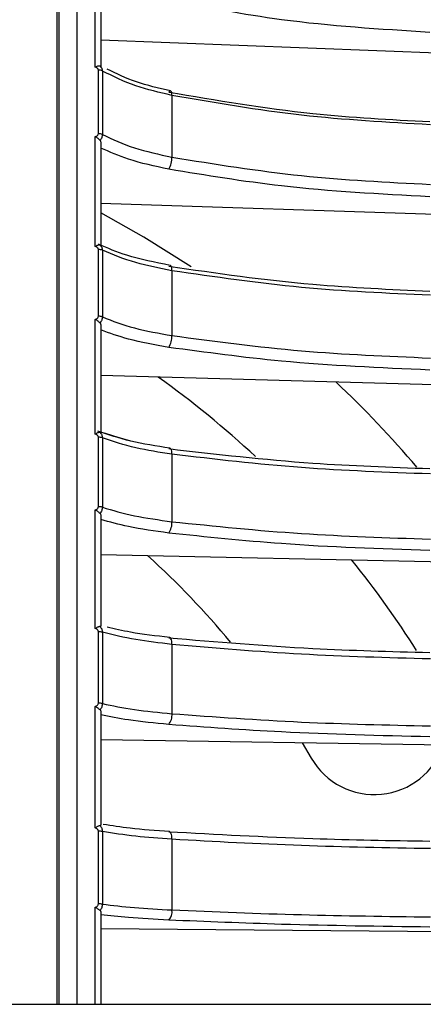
# Model space of a CAD drawing. Header units: millimetres. Extents: x -98 to 190, y -122 to 122.
# Tile 13 of 17: x -4 to 18, y 10 to 63. Entities that reach past the tile are written whole.
import ezdxf

# ---------------------------------------------------------------- set-up
doc = ezdxf.new("R2010")
doc.units = ezdxf.units.MM

msp = doc.modelspace()

# ---------------------------------------------------------------- linework, layer by layer
at = {"color": 7, "linetype": 'Continuous', "lineweight": 25}
for p, q in [((-1.6, 9.5), (-1.6, 121.889)), ((-1.5, 121.894), (-1.5, 9.5)), ((0.5, 60.885), (0.5, 66.583)), ((0.8, 66.234), (0.8, 60.915)), ((55.614, 60.226), (0.8, 62.368)), ((0.668, 57.241), (0.668, 60.726)), ((0.888, 60.676), (0.888, 57.194)), ((4.702, 59.34), (4.702, 55.954)), ((0.5, 51.056), (0.5, 57.079)), ((0.8, 56.743), (0.8, 51.122)), ((55.614, 51.581), (0.8, 53.415)), ((0.668, 47.227), (0.668, 50.889)), ((0.888, 50.847), (0.888, 47.189)), ((4.702, 49.726), (4.702, 46.168)), ((0.5, 40.766), (0.5, 47.057)), ((0.8, 46.738), (0.8, 40.865)), ((55.614, 42.469), (0.8, 43.979)), ((0.668, 36.786), (0.668, 40.591)), ((0.888, 40.558), (0.888, 36.756)), ((4.702, 39.661), (4.702, 35.964)), ((0.5, 30.106), (0.5, 36.61)), ((0.8, 36.31), (0.8, 30.239)), ((55.614, 32.972), (0.8, 34.145)), ((0.668, 26.012), (0.668, 29.926)), ((0.888, 29.902), (0.888, 25.991)), ((4.702, 29.237), (4.702, 25.434)), ((0.5, 19.173), (0.5, 25.831)), ((0.8, 25.553), (0.8, 19.339)), ((55.614, 23.177), (0.8, 24.001)), ((11.843, 23.835), (12.337, 23)), ((0.668, 15.003), (0.668, 18.99)), ((0.888, 18.974), (0.888, 14.99)), ((4.702, 18.548), (4.702, 14.674)), ((0.5, 9.5), (0.5, 14.818)), ((0.8, 14.565), (0.8, 9.5)), ((55.614, 13.172), (0.8, 13.64)), ((-42.5, 9.5), (19, 9.5))]:
    msp.add_line(p, q, dxfattribs=at)
at = {"color": 7, "linetype": 'Continuous', "lineweight": 25, "flags": 128}
for points in [[(4.702, 59.34), (4.699, 59.419), (4.689, 59.486), (4.673, 59.538), (4.651, 59.572), (4.624, 59.589), (4.594, 59.586), (4.561, 59.565), (4.526, 59.525)], [(5.763, 49.936), (3.161, 51.574), (0.8, 52.907)], [(4.702, 49.726), (4.699, 49.81), (4.689, 49.883), (4.673, 49.942), (4.651, 49.985), (4.624, 50.011), (4.608, 50.017)], [(4.702, 39.661), (4.699, 39.75), (4.689, 39.829), (4.673, 39.895), (4.651, 39.946), (4.624, 39.98), (4.594, 39.995), (4.59, 39.995)], [(4.702, 29.237), (4.699, 29.329), (4.689, 29.413), (4.673, 29.486), (4.651, 29.545), (4.624, 29.587), (4.594, 29.61), (4.561, 29.615), (4.526, 29.601)], [(4.702, 18.548), (4.699, 18.643), (4.689, 18.732), (4.673, 18.81), (4.651, 18.876), (4.624, 18.926), (4.594, 18.958), (4.561, 18.971), (4.526, 18.966)]]:
    msp.add_lwpolyline(points, dxfattribs=at)
at = {"color": 7, "linetype": 'Continuous', "lineweight": 25}
for centre, radius, start, end in [((0.679, 60.262), 0.464, 63.2053, 91.3399), ((0.679, 56.753), 0.488, 64.6345, 91.3278), ((3.452, 55.929), 1.25, 329.188, 1.1584), ((0.68, 50.35), 0.539, 67.2847, 91.2795), ((0.68, 46.652), 0.575, 68.8377, 91.2368), ((3.605, 46.12), 1.099, 326.9975, 2.523), ((-27.5, 0), 54, 47.0583, 54.372), ((-27.5, 0), 60, 40.4844, 46.64079), ((0.681, 39.932), 0.659, 71.6957, 91.1335), ((0.681, 36.064), 0.722, 73.3577, 91.0603), ((3.757, 35.896), 0.948, 324.2492, 4.1189), ((-27.5, 0), 46, 39.6441, 47.8227), ((-27.5, 0), 54, 32.3569, 38.8182), ((0.682, 29.049), 0.877, 76.3923, 90.9052), ((0.682, 25.009), 1.003, 78.1429, 90.8048), ((3.905, 25.35), 0.802, 320.7753, 6.0564), ((15.801, 25), 4, 210, 341.3128), ((0.682, 17.628), 1.362, 81.3129, 90.6068), ((0.682, 13.285), 1.718, 83.1263, 90.486), ((4.046, 14.576), 0.663, 316.3402, 8.4877)]:
    msp.add_arc(centre, radius, start, end, dxfattribs=at)
for points, knots in [([(-0.5, 9.5), (-0.5, 10.087), (-0.5, 14.411), (-0.5, 22.369), (-0.5, 33.202), (-0.5, 43.616), (-0.5, 53.508), (-0.5, 63.316), (-0.5, 72.84), (-0.5, 81.868), (-0.5, 89.836), (-0.5, 96.786), (-0.5, 102.728), (-0.5, 107.698), (-0.5, 111.731), (-0.5, 114.906), (-0.5, 117.543), (-0.5, 119.484), (-0.5, 120.686), (-0.5, 120.827), (-0.5, 120.894)], [0, 0, 0, 0, 0.0097648, 0.0719981, 0.1336974, 0.1946126, 0.254513, 0.3131911, 0.3805273, 0.4456741, 0.5084447, 0.5687071, 0.6274036, 0.6833778, 0.7366331, 0.7872068, 0.835163, 0.8941399, 0.9490021, 1, 1, 1, 1]), ([(18.837, 62.794), (16.104, 62.965), (11.22, 63.269), (6.573, 64.162), (4.526, 64.555)], [0, 0, 0, 0, 0.5596873, 1, 1, 1, 1]), ([(0.76, 60.937), (0.745, 60.942), (0.714, 60.953), (0.649, 60.948), (0.576, 60.927), (0.526, 60.899), (0.5, 60.885)], [0, 0, 0, 0, 0.236075, 0.479693, 0.733544, 1, 1, 1, 1]), ([(0.668, 60.726), (0.664, 60.747), (0.656, 60.79), (0.596, 60.85), (0.536, 60.872), (0.5, 60.885)], [0, 0, 0, 0, 0.279609, 0.560001, 1, 1, 1, 1]), ([(0.76, 60.937), (0.794, 60.904), (0.847, 60.853), (0.882, 60.758), (0.886, 60.704), (0.888, 60.676)], [0, 0, 0, 0, 0.480439, 0.736529, 1, 1, 1, 1]), ([(0.8, 60.915), (0.798, 60.917), (0.795, 60.921), (0.772, 60.932), (0.76, 60.937)], [0, 0, 0, 0, 0.501334, 1, 1, 1, 1]), ([(4.702, 59.34), (4.02, 59.498), (2.598, 59.825), (1.473, 60.385), (0.888, 60.676)], [0, 0, 0, 0, 0.480094, 1, 1, 1, 1]), ([(4.622, 59.589), (3.976, 59.734), (2.679, 60.024), (1.662, 60.523), (1.152, 60.774)], [0, 0, 0, 0, 0.498013, 1, 1, 1, 1]), ([(4.526, 59.525), (7.138, 59.076), (11.803, 58.274), (16.687, 58.016), (18.837, 57.902)], [0, 0, 0, 0, 0.559687, 1, 1, 1, 1]), ([(18.872, 57.732), (16.502, 57.863), (11.666, 58.128), (7.054, 58.931), (4.702, 59.34)], [0, 0, 0, 0, 0.4901968, 1, 1, 1, 1]), ([(0.5, 57.079), (0.524, 57.086), (0.57, 57.102), (0.624, 57.141), (0.66, 57.189), (0.665, 57.224), (0.668, 57.241)], [0, 0, 0, 0, 0.281116, 0.559961, 0.780263, 1, 1, 1, 1]), ([(0.76, 56.872), (0.745, 56.89), (0.714, 56.924), (0.649, 56.977), (0.576, 57.03), (0.526, 57.062), (0.5, 57.079)], [0, 0, 0, 0, 0.236075, 0.479693, 0.733544, 1, 1, 1, 1]), ([(0.888, 57.194), (0.886, 57.165), (0.882, 57.108), (0.847, 56.995), (0.794, 56.921), (0.76, 56.872)], [0, 0, 0, 0, 0.263471, 0.5195608, 1, 1, 1, 1]), ([(0.76, 56.872), (0.772, 56.853), (0.795, 56.814), (0.798, 56.767), (0.8, 56.743)], [0, 0, 0, 0, 0.498932, 1, 1, 1, 1]), ([(0.888, 57.194), (1.449, 56.933), (2.571, 56.412), (3.992, 56.107), (4.702, 55.954)], [0, 0, 0, 0, 0.5, 1, 1, 1, 1]), ([(4.526, 55.288), (3.763, 55.453), (2.395, 55.749), (1.289, 56.236), (0.8, 56.451)], [0, 0, 0, 0, 0.558156, 1, 1, 1, 1]), ([(4.702, 55.954), (7.054, 55.574), (11.666, 54.828), (16.502, 54.582), (18.872, 54.461)], [0, 0, 0, 0, 0.5098032, 1, 1, 1, 1]), ([(18.837, 53.78), (16.104, 53.926), (11.22, 54.187), (6.573, 54.952), (4.526, 55.288)], [0, 0, 0, 0, 0.559687, 1, 1, 1, 1]), ([(0.76, 51.128), (0.745, 51.131), (0.714, 51.137), (0.649, 51.127), (0.576, 51.102), (0.526, 51.072), (0.5, 51.056)], [0, 0, 0, 0, 0.236075, 0.479693, 0.733544, 1, 1, 1, 1]), ([(0.668, 50.889), (0.664, 50.911), (0.656, 50.956), (0.596, 51.02), (0.536, 51.043), (0.5, 51.056)], [0, 0, 0, 0, 0.279609, 0.560001, 1, 1, 1, 1]), ([(4.604, 50.017), (3.779, 50.182), (2.31, 50.475), (1.178, 50.963), (0.683, 51.177)], [0, 0, 0, 0, 0.562249, 1, 1, 1, 1]), ([(0.76, 51.128), (0.794, 51.092), (0.847, 51.036), (0.882, 50.934), (0.886, 50.877), (0.888, 50.847)], [0, 0, 0, 0, 0.4804392, 0.736529, 1, 1, 1, 1]), ([(0.8, 51.122), (0.798, 51.121), (0.795, 51.119), (0.772, 51.125), (0.76, 51.128)], [0, 0, 0, 0, 0.501334, 1, 1, 1, 1]), ([(4.702, 49.726), (4.02, 49.858), (2.598, 50.133), (1.473, 50.603), (0.888, 50.847)], [0, 0, 0, 0, 0.480094, 1, 1, 1, 1]), ([(4.526, 49.973), (7.138, 49.596), (11.803, 48.922), (16.687, 48.705), (18.837, 48.61)], [0, 0, 0, 0, 0.559687, 1, 1, 1, 1]), ([(18.872, 48.376), (16.502, 48.485), (11.666, 48.708), (7.054, 49.382), (4.702, 49.726)], [0, 0, 0, 0, 0.490197, 1, 1, 1, 1]), ([(0.5, 47.057), (0.524, 47.065), (0.57, 47.082), (0.624, 47.123), (0.66, 47.174), (0.665, 47.21), (0.668, 47.227)], [0, 0, 0, 0, 0.281116, 0.559961, 0.780263, 1, 1, 1, 1]), ([(0.76, 46.858), (0.745, 46.873), (0.714, 46.905), (0.649, 46.955), (0.576, 47.007), (0.526, 47.04), (0.5, 47.057)], [0, 0, 0, 0, 0.236075, 0.479693, 0.733544, 1, 1, 1, 1]), ([(0.888, 47.189), (0.886, 47.158), (0.882, 47.099), (0.847, 46.982), (0.794, 46.907), (0.76, 46.858)], [0, 0, 0, 0, 0.263471, 0.519561, 1, 1, 1, 1]), ([(0.888, 47.189), (1.449, 46.974), (2.571, 46.545), (3.992, 46.294), (4.702, 46.168)], [0, 0, 0, 0, 0.5, 1, 1, 1, 1]), ([(0.76, 46.858), (0.772, 46.84), (0.795, 46.805), (0.798, 46.76), (0.8, 46.738)], [0, 0, 0, 0, 0.498932, 1, 1, 1, 1]), ([(4.526, 45.521), (3.763, 45.657), (2.395, 45.901), (1.289, 46.301), (0.8, 46.478)], [0, 0, 0, 0, 0.558156, 1, 1, 1, 1]), ([(4.702, 46.168), (7.054, 45.855), (11.666, 45.241), (16.502, 45.038), (18.872, 44.939)], [0, 0, 0, 0, 0.5098032, 1, 1, 1, 1]), ([(18.837, 44.28), (16.104, 44.4), (11.22, 44.615), (6.573, 45.244), (4.526, 45.521)], [0, 0, 0, 0, 0.559687, 1, 1, 1, 1]), ([(0.76, 40.856), (0.745, 40.857), (0.714, 40.859), (0.649, 40.843), (0.576, 40.814), (0.526, 40.782), (0.5, 40.766)], [0, 0, 0, 0, 0.236075, 0.479693, 0.733544, 1, 1, 1, 1]), ([(0.668, 40.591), (0.664, 40.615), (0.656, 40.661), (0.596, 40.728), (0.536, 40.751), (0.5, 40.766)], [0, 0, 0, 0, 0.279609, 0.560001, 1, 1, 1, 1]), ([(4.591, 39.995), (3.852, 40.11), (2.373, 40.341), (1.218, 40.734), (0.64, 40.931)], [0, 0, 0, 0, 0.499851, 1, 1, 1, 1]), ([(0.8, 40.865), (0.798, 40.862), (0.795, 40.855), (0.772, 40.856), (0.76, 40.856)], [0, 0, 0, 0, 0.501334, 1, 1, 1, 1]), ([(0.76, 40.856), (0.794, 40.817), (0.847, 40.756), (0.882, 40.649), (0.886, 40.589), (0.888, 40.558)], [0, 0, 0, 0, 0.480439, 0.736529, 1, 1, 1, 1]), ([(0.8, 40.865), (0.8, 40.869), (0.8, 40.876), (0.8, 40.831), (0.8, 40.808)], [0, 0, 0, 0, 0.4901725, 1, 1, 1, 1]), ([(4.702, 39.661), (4.02, 39.767), (2.598, 39.987), (1.473, 40.363), (0.888, 40.558)], [0, 0, 0, 0, 0.4800942, 1, 1, 1, 1]), ([(4.591, 39.995), (3.849, 40.109), (2.51, 40.314), (1.463, 40.666), (0.996, 40.823)], [0, 0, 0, 0, 0.554232, 1, 1, 1, 1]), ([(4.526, 39.968), (7.138, 39.666), (11.803, 39.128), (16.687, 38.954), (18.837, 38.878)], [0, 0, 0, 0, 0.559687, 1, 1, 1, 1]), ([(18.872, 38.581), (16.502, 38.669), (11.666, 38.847), (7.054, 39.386), (4.702, 39.661)], [0, 0, 0, 0, 0.490197, 1, 1, 1, 1]), ([(0.5, 36.61), (0.524, 36.618), (0.57, 36.635), (0.624, 36.678), (0.66, 36.731), (0.665, 36.768), (0.668, 36.786)], [0, 0, 0, 0, 0.281116, 0.559961, 0.780263, 1, 1, 1, 1]), ([(0.888, 36.756), (0.886, 36.725), (0.882, 36.663), (0.847, 36.544), (0.794, 36.468), (0.76, 36.419)], [0, 0, 0, 0, 0.263471, 0.519561, 1, 1, 1, 1]), ([(0.888, 36.756), (1.449, 36.59), (2.571, 36.256), (3.992, 36.061), (4.702, 35.964)], [0, 0, 0, 0, 0.5, 1, 1, 1, 1]), ([(0.76, 36.419), (0.745, 36.432), (0.714, 36.46), (0.649, 36.508), (0.576, 36.558), (0.526, 36.592), (0.5, 36.61)], [0, 0, 0, 0, 0.236075, 0.479693, 0.733544, 1, 1, 1, 1]), ([(0.76, 36.419), (0.772, 36.403), (0.795, 36.371), (0.798, 36.33), (0.8, 36.31)], [0, 0, 0, 0, 0.498932, 1, 1, 1, 1]), ([(4.526, 35.342), (3.763, 35.447), (2.395, 35.636), (1.289, 35.947), (0.8, 36.085)], [0, 0, 0, 0, 0.558156, 1, 1, 1, 1]), ([(4.702, 35.964), (7.054, 35.721), (11.666, 35.244), (16.502, 35.087), (18.872, 35.01)], [0, 0, 0, 0, 0.509803, 1, 1, 1, 1]), ([(18.837, 34.378), (16.104, 34.471), (11.22, 34.638), (6.573, 35.127), (4.526, 35.342)], [0, 0, 0, 0, 0.5596873, 1, 1, 1, 1]), ([(0.8, 30.239), (0.798, 30.233), (0.795, 30.22), (0.772, 30.216), (0.76, 30.214)], [0, 0, 0, 0, 0.501334, 1, 1, 1, 1]), ([(0.76, 30.214), (0.745, 30.213), (0.714, 30.21), (0.649, 30.189), (0.576, 30.156), (0.526, 30.123), (0.5, 30.106)], [0, 0, 0, 0, 0.236075, 0.479693, 0.733544, 1, 1, 1, 1]), ([(0.668, 29.926), (0.664, 29.95), (0.656, 29.998), (0.596, 30.067), (0.536, 30.091), (0.5, 30.106)], [0, 0, 0, 0, 0.279609, 0.560001, 1, 1, 1, 1]), ([(0.76, 30.214), (0.794, 30.172), (0.847, 30.107), (0.882, 29.995), (0.886, 29.933), (0.888, 29.902)], [0, 0, 0, 0, 0.480439, 0.736529, 1, 1, 1, 1]), ([(4.702, 29.237), (4.02, 29.315), (2.598, 29.478), (1.473, 29.757), (0.888, 29.902)], [0, 0, 0, 0, 0.480094, 1, 1, 1, 1]), ([(4.581, 29.615), (3.833, 29.699), (2.559, 29.841), (1.561, 30.088), (1.148, 30.189)], [0, 0, 0, 0, 0.587063, 1, 1, 1, 1]), ([(4.526, 29.601), (7.138, 29.378), (11.803, 28.979), (16.687, 28.85), (18.837, 28.793)], [0, 0, 0, 0, 0.559687, 1, 1, 1, 1]), ([(18.872, 28.437), (16.502, 28.502), (11.666, 28.634), (7.054, 29.033), (4.702, 29.237)], [0, 0, 0, 0, 0.490197, 1, 1, 1, 1]), ([(0.5, 25.831), (0.524, 25.84), (0.57, 25.857), (0.624, 25.901), (0.66, 25.955), (0.665, 25.993), (0.668, 26.012)], [0, 0, 0, 0, 0.281116, 0.559961, 0.780263, 1, 1, 1, 1]), ([(0.888, 25.991), (0.886, 25.959), (0.882, 25.896), (0.847, 25.775), (0.794, 25.699), (0.76, 25.65)], [0, 0, 0, 0, 0.263471, 0.519561, 1, 1, 1, 1]), ([(0.888, 25.991), (1.449, 25.874), (2.571, 25.639), (3.992, 25.502), (4.702, 25.434)], [0, 0, 0, 0, 0.5, 1, 1, 1, 1]), ([(0.76, 25.65), (0.745, 25.662), (0.714, 25.686), (0.649, 25.73), (0.576, 25.778), (0.526, 25.813), (0.5, 25.831)], [0, 0, 0, 0, 0.2360748, 0.4796934, 0.7335442, 1, 1, 1, 1]), ([(0.76, 25.65), (0.772, 25.636), (0.795, 25.608), (0.798, 25.572), (0.8, 25.553)], [0, 0, 0, 0, 0.4989318, 1, 1, 1, 1]), ([(4.702, 25.434), (7.054, 25.263), (11.666, 24.928), (16.502, 24.818), (18.872, 24.764)], [0, 0, 0, 0, 0.509803, 1, 1, 1, 1]), ([(4.526, 24.843), (3.763, 24.917), (2.395, 25.05), (1.289, 25.268), (0.8, 25.365)], [0, 0, 0, 0, 0.558156, 1, 1, 1, 1]), ([(18.837, 24.165), (16.104, 24.231), (11.22, 24.348), (6.573, 24.691), (4.526, 24.843)], [0, 0, 0, 0, 0.559687, 1, 1, 1, 1]), ([(0.76, 19.299), (0.745, 19.295), (0.714, 19.288), (0.649, 19.262), (0.576, 19.225), (0.526, 19.191), (0.5, 19.173)], [0, 0, 0, 0, 0.236075, 0.479693, 0.733544, 1, 1, 1, 1]), ([(0.668, 18.99), (0.664, 19.014), (0.656, 19.064), (0.596, 19.133), (0.536, 19.158), (0.5, 19.173)], [0, 0, 0, 0, 0.279609, 0.560001, 1, 1, 1, 1]), ([(0.8, 19.339), (0.798, 19.33), (0.795, 19.312), (0.772, 19.303), (0.76, 19.299)], [0, 0, 0, 0, 0.501334, 1, 1, 1, 1]), ([(0.76, 19.299), (0.794, 19.254), (0.847, 19.186), (0.882, 19.07), (0.886, 19.007), (0.888, 18.974)], [0, 0, 0, 0, 0.480439, 0.736529, 1, 1, 1, 1]), ([(4.702, 18.548), (4.02, 18.599), (2.598, 18.703), (1.473, 18.882), (0.888, 18.974)], [0, 0, 0, 0, 0.480094, 1, 1, 1, 1]), ([(4.572, 18.969), (3.823, 19.023), (2.47, 19.121), (1.409, 19.29), (0.935, 19.366)], [0, 0, 0, 0, 0.553611, 1, 1, 1, 1]), ([(4.526, 18.966), (7.138, 18.823), (11.803, 18.567), (16.687, 18.485), (18.837, 18.448)], [0, 0, 0, 0, 0.559687, 1, 1, 1, 1]), ([(18.872, 18.036), (16.502, 18.077), (11.666, 18.162), (7.054, 18.418), (4.702, 18.548)], [0, 0, 0, 0, 0.490197, 1, 1, 1, 1]), ([(0.5, 14.818), (0.524, 14.827), (0.57, 14.845), (0.624, 14.89), (0.66, 14.944), (0.665, 14.983), (0.668, 15.003)], [0, 0, 0, 0, 0.281116, 0.559961, 0.780263, 1, 1, 1, 1]), ([(0.76, 14.648), (0.745, 14.658), (0.714, 14.679), (0.649, 14.719), (0.576, 14.765), (0.526, 14.8), (0.5, 14.818)], [0, 0, 0, 0, 0.236075, 0.479693, 0.733544, 1, 1, 1, 1]), ([(0.888, 14.99), (0.886, 14.958), (0.882, 14.893), (0.847, 14.772), (0.794, 14.697), (0.76, 14.648)], [0, 0, 0, 0, 0.263471, 0.519561, 1, 1, 1, 1]), ([(0.76, 14.648), (0.772, 14.637), (0.795, 14.614), (0.798, 14.581), (0.8, 14.565)], [0, 0, 0, 0, 0.498932, 1, 1, 1, 1]), ([(0.888, 14.99), (1.449, 14.923), (2.571, 14.79), (3.992, 14.713), (4.702, 14.674)], [0, 0, 0, 0, 0.5, 1, 1, 1, 1]), ([(4.702, 14.674), (7.054, 14.577), (11.666, 14.387), (16.502, 14.324), (18.872, 14.293)], [0, 0, 0, 0, 0.509803, 1, 1, 1, 1]), ([(4.526, 14.118), (3.763, 14.16), (2.395, 14.236), (1.289, 14.36), (0.8, 14.415)], [0, 0, 0, 0, 0.558156, 1, 1, 1, 1]), ([(18.837, 13.733), (16.104, 13.77), (11.22, 13.837), (6.573, 14.032), (4.526, 14.118)], [0, 0, 0, 0, 0.559687, 1, 1, 1, 1])]:
    msp.add_open_spline(points, degree=3, knots=knots, dxfattribs=at)

doc.saveas('drawing.dxf')
